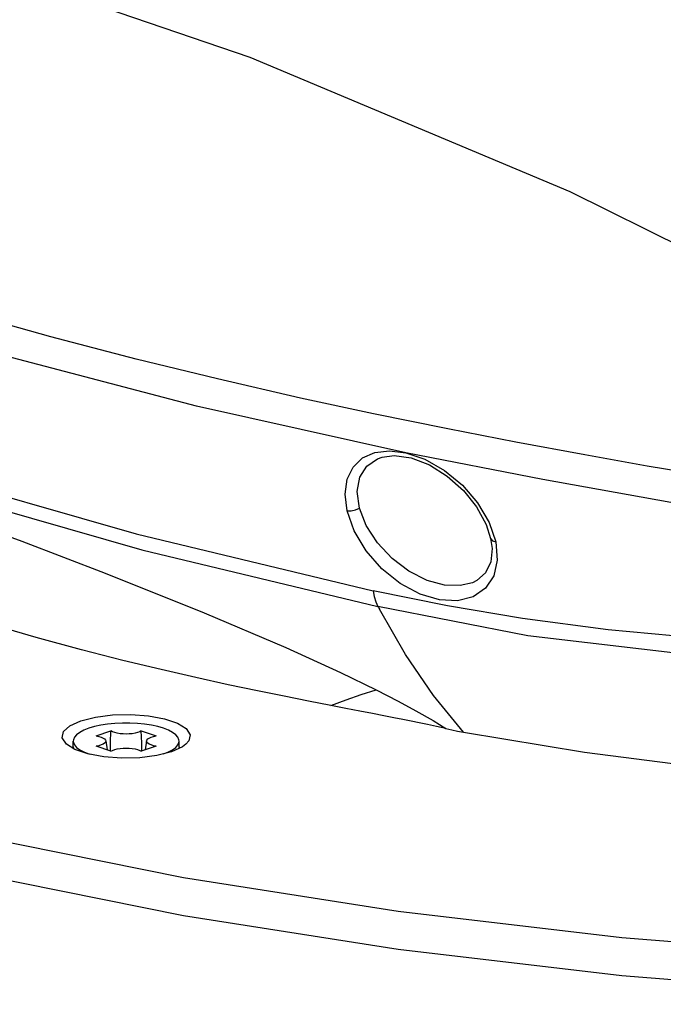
# Model space of a CAD drawing. Extents: x 0 to 420, y 0 to 297.
# Tile 57 of 65: x 359 to 365, y 203 to 213. Entities that reach past the tile are written whole.
import ezdxf

# ---------------------------------------------------------------- set-up
doc = ezdxf.new("R2010")
doc.units = 0
doc.header["$LTSCALE"] = 23.1
doc.layers.get('0').update_dxf_attribs({"linetype": 'CONTINUOUS'})
doc.layers.add('02___PRT_ALL_AXES', color=7, linetype='CONTINUOUS')

msp = doc.modelspace()

# ---------------------------------------------------------------- linework, layer by layer
at = {"color": 7, "linetype": 'CONTINUOUS'}
for p, q in [((364.3319, 211.1986), (361.1886, 212.5175)), ((367.4592, 209.6422), (364.3319, 211.1986)), ((362.5568, 208.6533), (362.7187, 208.6331)), ((365.0905, 208.502), (364.4755, 208.6112)), ((362.4838, 208.59), (362.4839, 208.59)), ((365.7123, 208.3957), (365.0905, 208.502)), ((363.5362, 207.948), (363.601, 207.7583)), ((358.9408, 207.7624), (359.7608, 207.4493)), ((363.5512, 207.7903), (363.5512, 207.7901)), ((360.1219, 207.6775), (362.4435, 207.1215)), ((359.7608, 207.4493), (360.7361, 207.0591)), ((363.3728, 207.3555), (363.3725, 207.3554)), ((360.7361, 207.0591), (361.5376, 206.7183)), ((361.5376, 206.7183), (362.0753, 206.4732)), ((362.0753, 206.4732), (362.426, 206.3012)), ((360.9691, 206.3529), (360.654, 206.422)), ((359.5223, 205.9979), (359.6658, 206.0346)), ((359.6739, 205.8496), (359.8184, 205.899)), ((360.1171, 205.899), (360.2617, 205.8496)), ((363.2836, 205.8853), (364.4746, 205.6893)), ((359.4478, 205.7421), (359.4478, 205.7985)), ((359.7665, 205.8014), (359.78, 205.7112)), ((360.1691, 205.8014), (360.1556, 205.7112)), ((360.4878, 205.7421), (360.4878, 205.7985)), ((359.4478, 205.7421), (359.4507, 205.7242)), ((359.8184, 205.698), (359.6739, 205.7474)), ((360.2617, 205.7474), (360.1171, 205.698)), ((360.3355, 205.6728), (360.3841, 205.6919)), ((364.4746, 205.6893), (365.6866, 205.532))]:
    msp.add_line(p, q, dxfattribs=at)
for points in [[(361.1886, 212.5175), (358.0399, 213.5945), (354.8966, 214.4257)], [(352.4223, 210.6877), (354.0523, 209.8915), (355.8794, 209.1468), (357.8892, 208.4594), (360.0666, 207.8345), (362.3947, 207.2769)], [(364.4755, 208.6112), (363.7982, 208.7369), (363.1299, 208.8669), (362.3995, 209.0161), (361.6811, 209.1711), (360.8647, 209.3583), (360.0656, 209.5537), (359.2262, 209.7734), (358.4084, 210.0031), (357.5118, 210.2748), (356.6451, 210.5593)], [(352.4995, 210.5225), (354.1251, 209.7285), (355.9469, 208.986), (357.9509, 208.3005), (360.1219, 207.6775)], [(362.7187, 208.6331), (360.6608, 209.0904), (358.5839, 209.6344), (356.5559, 210.2678)], [(353.8689, 209.2279), (353.9438, 209.2682), (354.099, 209.2714), (354.346, 209.2374), (354.714, 209.1573), (355.0337, 209.0744), (355.4264, 208.9627), (355.9371, 208.8068), (356.5509, 208.6084), (357.2676, 208.3656), (358.0616, 208.0853), (358.9408, 207.7624)], [(360.654, 206.422), (360.3105, 206.5008), (359.9363, 206.5911), (359.5286, 206.6953), (359.0839, 206.8162), (358.5978, 206.9578), (358.0715, 207.1235), (357.5338, 207.3075), (357.045, 207.4892), (356.6242, 207.6581), (356.2672, 207.8114), (355.9595, 207.9517), (355.6906, 208.0811), (355.4544, 208.2003), (355.2459, 208.3102), (355.0614, 208.4112), (354.8978, 208.5037), (354.7523, 208.5882), (354.6222, 208.6652)], [(362.1399, 208.0618), (362.1205, 208.2272), (362.1407, 208.3717), (362.199, 208.4924), (362.2921, 208.5821), (362.4135, 208.6361), (362.5568, 208.6533)], [(362.4839, 208.59), (362.603, 208.6058), (362.7708, 208.5821), (362.9497, 208.5127), (363.1245, 208.4037), (363.2826, 208.2633), (363.4135, 208.1007), (363.5079, 207.9265), (363.5512, 207.7903)], [(369.9808, 207.4261), (368.9323, 207.575), (367.7528, 207.7498), (366.4808, 207.9491), (365.3229, 208.1427), (364.0644, 208.3691), (362.7187, 208.6331)], [(362.7187, 208.6331), (362.9054, 208.5684), (363.0981, 208.4579), (363.273, 208.3132), (363.4223, 208.1407), (363.5362, 207.948)], [(362.2604, 208.0889), (362.2389, 208.2508), (362.2642, 208.392), (362.3325, 208.5011), (362.4373, 208.5732), (362.4838, 208.59)], [(362.1399, 208.0618), (362.1798, 208.0612), (362.2226, 208.0706), (362.2604, 208.0889)], [(363.601, 207.7583), (363.6159, 207.5786), (363.5809, 207.4235), (363.5002, 207.301), (363.3779, 207.2169), (363.2242, 207.1781), (363.0487, 207.1861), (362.8577, 207.2424), (362.6606, 207.3484), (362.482, 207.492), (362.3277, 207.6678), (362.2093, 207.8654), (362.1399, 208.0618)], [(363.3725, 207.3554), (363.2522, 207.3269), (363.0964, 207.3321), (362.9254, 207.3785), (362.748, 207.4676), (362.5819, 207.5927), (362.4378, 207.7465), (362.3278, 207.9169), (362.2604, 208.0889)], [(363.5512, 207.7901), (363.5644, 207.6918), (363.5517, 207.5593), (363.501, 207.4518), (363.4162, 207.3765), (363.3725, 207.3554)], [(363.5512, 207.7901), (363.5519, 207.7875), (363.5684, 207.7687), (363.601, 207.7583)], [(370.409, 207.1262), (369.5956, 206.9801), (368.7775, 206.873), (367.9938, 206.8067), (367.2096, 206.7746), (366.3818, 206.7768), (365.5574, 206.8151), (364.7076, 206.8911), (363.8655, 207.002), (363.1258, 207.1278), (362.3947, 207.2769)], [(362.3949, 207.2769), (362.4068, 207.2195), (362.4231, 207.1675), (362.4435, 207.1215)], [(362.4435, 207.1215), (362.4475, 207.1131), (362.4521, 207.1046), (362.4572, 207.0959)], [(368.8758, 206.6718), (367.2889, 206.5809), (365.6207, 206.6329), (363.918, 206.8339), (362.4435, 207.1214)], [(363.2836, 205.8853), (362.9899, 206.2456), (362.714, 206.6495), (362.4573, 207.0959)], [(361.979, 206.149), (361.7606, 206.1913), (361.5208, 206.2387), (361.2575, 206.2922), (360.9691, 206.3529)], [(361.979, 206.149), (362.1306, 206.2054), (362.2796, 206.2561), (362.426, 206.3012)], [(362.426, 206.3012), (362.6419, 206.1899), (362.8169, 206.0968), (362.9872, 206.0008), (363.1115, 205.9227)], [(363.1119, 205.9222), (363.0173, 205.9425), (362.9313, 205.9606), (362.85, 205.9775), (362.7699, 205.9939), (362.6871, 206.0106), (362.5981, 206.0284), (362.4995, 206.0479), (362.3886, 206.0697), (362.2647, 206.0938), (362.1281, 206.1203), (361.979, 206.149)], [(359.381, 205.7671), (359.3394, 205.8302), (359.3522, 205.8913), (359.4149, 205.9488), (359.5223, 205.9979)], [(359.6658, 206.0346), (359.8338, 206.0561), (360.0127, 206.0604), (360.1879, 206.0474), (360.3453, 206.018), (360.4721, 205.9746), (360.5581, 205.9208), (360.5962, 205.8609), (360.5834, 205.7997), (360.5545, 205.7671)], [(359.6001, 205.9243), (359.5515, 205.9051), (359.5114, 205.8838), (359.4806, 205.8607), (359.4597, 205.8363), (359.4491, 205.8112), (359.4478, 205.7985)], [(360.4878, 205.7985), (360.4865, 205.8112), (360.4759, 205.8363), (360.455, 205.8607), (360.4242, 205.8838), (360.3841, 205.9051), (360.3355, 205.9243), (360.2794, 205.9409), (360.217, 205.9546), (360.1495, 205.9652), (360.0783, 205.9723), (360.0049, 205.9759), (359.9307, 205.9759), (359.8573, 205.9723), (359.7861, 205.9652), (359.7186, 205.9546), (359.6562, 205.9409), (359.6001, 205.9243)], [(359.8136, 205.6997), (359.8149, 205.7804), (359.8184, 205.899)], [(360.1171, 205.899), (360.101, 205.8901), (360.0803, 205.8823), (360.0558, 205.8759), (360.0281, 205.8712), (359.9986, 205.8683), (359.9678, 205.8673), (359.937, 205.8683), (359.9075, 205.8712), (359.8798, 205.8759), (359.8553, 205.8823), (359.8346, 205.8901), (359.8184, 205.899)], [(360.122, 205.6997), (360.1207, 205.7804), (360.1171, 205.899)], [(363.1119, 205.9222), (363.169, 205.9099), (363.2262, 205.8976), (363.2836, 205.8853)], [(359.4478, 205.7985), (359.4491, 205.7858), (359.4597, 205.7607), (359.4806, 205.7364), (359.5114, 205.7133), (359.5515, 205.6919), (359.6001, 205.6728), (359.6146, 205.6685)], [(359.6739, 205.8496), (359.7001, 205.8441), (359.723, 205.837), (359.7416, 205.8286), (359.7554, 205.8192), (359.7638, 205.809), (359.7665, 205.8014)], [(359.7665, 205.8014), (359.7667, 205.7985), (359.7638, 205.788), (359.7554, 205.7779), (359.7416, 205.7684), (359.723, 205.7601), (359.7001, 205.753), (359.6739, 205.7474)], [(360.2617, 205.7474), (360.2354, 205.753), (360.2126, 205.7601), (360.194, 205.7684), (360.1802, 205.7779), (360.1718, 205.788), (360.1689, 205.7985), (360.1691, 205.8014)], [(360.1691, 205.8014), (360.1718, 205.809), (360.1802, 205.8192), (360.194, 205.8286), (360.2126, 205.837), (360.2354, 205.8441), (360.2617, 205.8496)], [(360.455, 205.7364), (360.4759, 205.7607), (360.4865, 205.7858), (360.4878, 205.7985)], [(360.4133, 205.6932), (360.2698, 205.6564), (360.1018, 205.635), (359.9229, 205.6306), (359.7477, 205.6436), (359.5903, 205.673), (359.4635, 205.7164), (359.381, 205.7671)], [(359.8184, 205.698), (359.8346, 205.707), (359.8553, 205.7148), (359.8798, 205.7212), (359.9075, 205.7259), (359.937, 205.7288), (359.9678, 205.7297), (359.9986, 205.7288), (360.0281, 205.7259), (360.0558, 205.7212), (360.0803, 205.7148), (360.101, 205.707), (360.1171, 205.698)], [(360.3841, 205.6919), (360.4242, 205.7133), (360.455, 205.7364)], [(360.5545, 205.7671), (360.5207, 205.7422), (360.4133, 205.6932)], [(360.4878, 205.7421), (360.4874, 205.7355), (360.4841, 205.7255)]]:
    msp.add_lwpolyline(points, dxfattribs=at)
at = {"layer": '02___PRT_ALL_AXES', "color": 7, "linetype": 'CONTINUOUS'}
for points in [[(358.5293, 204.8611), (360.5316, 204.4576), (362.6427, 204.1255), (364.8413, 203.868)], [(369.4097, 203.2108), (367.1047, 203.3118), (364.8413, 203.4921), (362.6427, 203.7496), (360.5316, 204.0818), (358.5293, 204.4852)], [(364.8413, 203.868), (367.1047, 203.6877), (369.4097, 203.5866)]]:
    msp.add_lwpolyline(points, dxfattribs=at)

doc.saveas('drawing.dxf')
